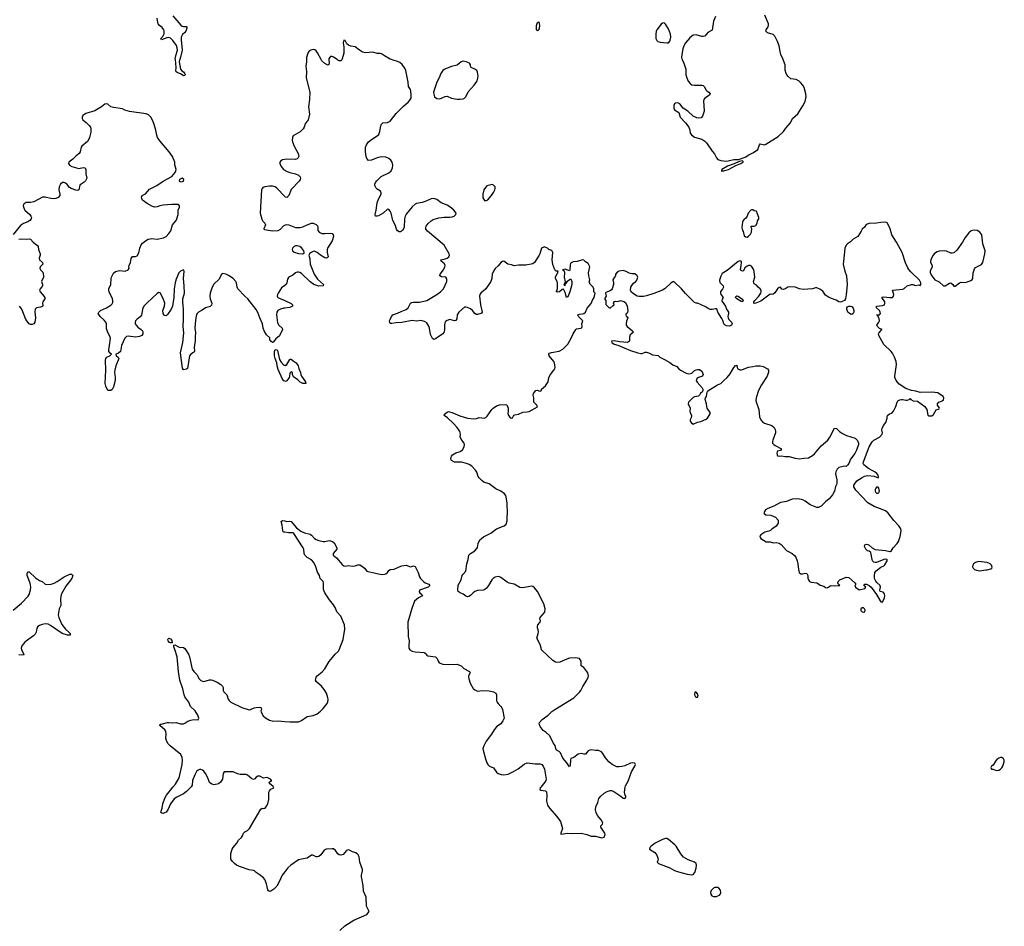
# Model space of a CAD drawing. Header units: inches. Extents: x 1384771 to 1534001, y 461348 to 645899.
# Tile 89 of 105: x 1456360 to 1469884, y 588088 to 600548. Entities that reach past the tile are written whole.
import ezdxf

# ---------------------------------------------------------------- set-up
doc = ezdxf.new("R2010")
doc.units = ezdxf.units.IN
doc.header["$MEASUREMENT"] = 0
for name, color, linetype in [('B4558', 7, 'Continuous'), ('B4559', 7, 'Continuous'), ('B4568', 7, 'Continuous'), ('B4569', 7, 'Continuous'), ('B4650', 7, 'Continuous'), ('B4660', 7, 'Continuous')]:
    doc.layers.add(name, color=color, linetype=linetype)

msp = doc.modelspace()

# ---------------------------------------------------------------- linework, layer by layer
at = {"layer": 'B4558', "color": 6, "elevation": 800}
for points in [[(1458709, 590000), (1458650, 589943), (1458608, 589910), (1458516, 589864), (1458482, 589838), (1458430, 589773), (1458395, 589690), (1458370, 589659), (1458350, 589646), (1458330, 589639), (1458310, 589643), (1458300, 589650), (1458302, 589670), (1458316, 589710), (1458324, 589770), (1458354, 589850), (1458378, 589890), (1458430, 589961), (1458465, 590000)], [(1460000, 588836), (1459963, 588790), (1459929, 588710), (1459890, 588642), (1459850, 588598), (1459810, 588571), (1459790, 588568), (1459776, 588576), (1459768, 588588), (1459750, 588670), (1459727, 588730), (1459710, 588753), (1459650, 588801), (1459607, 588827), (1459586, 588850), (1459570, 588857), (1459510, 588864), (1459377, 588910), (1459337, 588930), (1459311, 588951), (1459281, 588981), (1459262, 589010), (1459261, 589090), (1459278, 589150), (1459290, 589171), (1459341, 589230), (1459366, 589270), (1459406, 589310), (1459420, 589330), (1459436, 589370), (1459454, 589386), (1459490, 589404), (1459518, 589430), (1459670, 589699), (1459690, 589713), (1459710, 589705), (1459730, 589713), (1459750, 589739), (1459767, 589773), (1459782, 589830), (1459784, 589930), (1459790, 589950), (1459809, 589971), (1459851, 589990), (1459846, 590000)]]:
    msp.add_lwpolyline(points, dxfattribs=at)
at = {"layer": 'B4559', "color": 6}
for points, elevation in [([(1458558, 600000), (1458554, 599990), (1458552, 599970), (1458568, 599870), (1458587, 599847), (1458610, 599831), (1458630, 599804), (1458634, 599790), (1458630, 599780), (1458610, 599777), (1458579, 599799), (1458522, 599822), (1458510, 599832), (1458505, 599845), (1458509, 599891), (1458498, 600000)], 700), ([(1460000, 596585), (1459990, 596584), (1459940, 596570), (1459905, 596550), (1459891, 596530), (1459886, 596490), (1459902, 596382), (1459920, 596350), (1459965, 596310), (1459968, 596290), (1459930, 596204), (1459880, 596160), (1459842, 596118), (1459830, 596113), (1459810, 596128), (1459797, 596150), (1459795, 596175), (1459750, 596217), (1459718, 596270), (1459704, 596310), (1459695, 596370), (1459656, 596450), (1459630, 596526), (1459610, 596563), (1459493, 596710), (1459450, 596747), (1459354, 596850), (1459346, 596870), (1459339, 596930), (1459330, 596951), (1459293, 596990), (1459230, 597032), (1459190, 597053), (1459150, 597061), (1459130, 597050), (1459099, 596981), (1459027, 596913), (1459004, 596870), (1458977, 596790), (1458970, 596750), (1458977, 596710), (1458998, 596650), (1458994, 596626), (1458974, 596606), (1458914, 596586), (1458866, 596554), (1458817, 596530), (1458798, 596510), (1458790, 596495), (1458778, 596450), (1458769, 596369), (1458767, 596310), (1458773, 596247), (1458768, 596190), (1458768, 596130), (1458756, 596050), (1458760, 595990), (1458748, 595972), (1458709, 595951), (1458693, 595927), (1458664, 595756), (1458653, 595747), (1458610, 595734), (1458598, 595758), (1458569, 595970), (1458601, 596110), (1458615, 596245), (1458603, 596330), (1458610, 596430), (1458610, 596570), (1458599, 596670), (1458602, 596710), (1458622, 596790), (1458621, 596890), (1458610, 596990), (1458620, 597090), (1458610, 597112), (1458570, 597091), (1458547, 597070), (1458510, 596984), (1458495, 596930), (1458480, 596850), (1458477, 596730), (1458459, 596610), (1458442, 596570), (1458390, 596497), (1458370, 596480), (1458350, 596484), (1458329, 596510), (1458325, 596550), (1458350, 596610), (1458352, 596650), (1458330, 596718), (1458290, 596793), (1458270, 596797), (1458250, 596783), (1458110, 596658), (1458066, 596610), (1458047, 596570), (1458039, 596510), (1458031, 596489), (1458014, 596466), (1457968, 596430), (1457952, 596410), (1457946, 596390), (1457948, 596370), (1457958, 596350), (1457984, 596324), (1458030, 596292), (1458045, 596270), (1458051, 596250), (1458051, 596229), (1458039, 596210), (1458005, 596195), (1457950, 596184), (1457850, 596200), (1457828, 596192), (1457806, 596170), (1457760, 596070), (1457744, 595990), (1457716, 595964), (1457682, 595950), (1457687, 595930), (1457711, 595911), (1457720, 595890), (1457680, 595790), (1457665, 595730), (1457663, 595703), (1457673, 595630), (1457673, 595590), (1457650, 595501), (1457630, 595464), (1457610, 595454), (1457570, 595454), (1457542, 595510), (1457536, 595550), (1457543, 595730), (1457540, 595870), (1457544, 595890), (1457558, 595910), (1457598, 595930), (1457623, 595950), (1457603, 595963), (1457583, 595990), (1457582, 596010), (1457595, 596070), (1457607, 596170), (1457599, 596199), (1457570, 596251), (1457550, 596304), (1457550, 596370), (1457544, 596390), (1457520, 596420), (1457464, 596470), (1457439, 596510), (1457446, 596530), (1457468, 596550), (1457550, 596590), (1457610, 596627), (1457630, 596645), (1457638, 596662), (1457640, 596690), (1457634, 596710), (1457587, 596810), (1457582, 596830), (1457586, 596850), (1457613, 596907), (1457615, 596990), (1457620, 597010), (1457650, 597064), (1457674, 597086), (1457730, 597100), (1457810, 597090), (1457852, 597110), (1457864, 597130), (1457858, 597150), (1457862, 597170), (1457883, 597210), (1457892, 597268), (1457898, 597282), (1457910, 597293), (1457950, 597295), (1457975, 597305), (1457996, 597344), (1458011, 597410), (1458028, 597452), (1458045, 597475), (1458090, 597510), (1458126, 597530), (1458150, 597537), (1458170, 597540), (1458250, 597531), (1458333, 597550), (1458370, 597570), (1458410, 597610), (1458434, 597646), (1458458, 597730), (1458510, 597788), (1458520, 597810), (1458538, 597870), (1458538, 597930), (1458554, 597970), (1458556, 597990), (1458543, 598010), (1458450, 598010), (1458330, 598000), (1458286, 597990), (1458250, 597976), (1458210, 597973), (1458182, 597982), (1458110, 598024), (1458048, 598070), (1458036, 598090), (1458034, 598110), (1458044, 598130), (1458090, 598156), (1458141, 598219), (1458242, 598270), (1458332, 598328), (1458450, 598392), (1458496, 598450), (1458506, 598470), (1458508, 598490), (1458493, 598553), (1458489, 598591), (1458457, 598670), (1458415, 598730), (1458283, 598883), (1458254, 598930), (1458242, 598962), (1458230, 599030), (1458209, 599110), (1458190, 599160), (1458160, 599210), (1458130, 599240), (1458096, 599256), (1457870, 599287), (1457806, 599306), (1457770, 599324), (1457650, 599340), (1457612, 599352), (1457570, 599387), (1457550, 599393), (1457530, 599387), (1457484, 599350), (1457390, 599297), (1457270, 599258), (1457228, 599230), (1457218, 599210), (1457217, 599190), (1457229, 599170), (1457275, 599135), (1457315, 599095), (1457331, 599070), (1457336, 599050), (1457336, 599004), (1457319, 598930), (1457310, 598904), (1457290, 598876), (1457214, 598810), (1457204, 598796), (1457189, 598730), (1457176, 598710), (1457130, 598674), (1457090, 598630), (1457036, 598590), (1457028, 598570), (1457045, 598550), (1457076, 598530), (1457170, 598502), (1457230, 598516), (1457257, 598510), (1457269, 598490), (1457268, 598430), (1457280, 598370), (1457274, 598350), (1457265, 598335), (1457244, 598316), (1457203, 598290), (1457187, 598273), (1457170, 598210), (1457158, 598202), (1457130, 598204), (1457066, 598226), (1457042, 598242), (1457010, 598285), (1456990, 598303), (1456970, 598310), (1456950, 598309), (1456920, 598290), (1456901, 598250), (1456899, 598210), (1456911, 598150), (1456909, 598130), (1456890, 598106), (1456856, 598090), (1456826, 598086), (1456789, 598089), (1456710, 598108), (1456672, 598108), (1456555, 598045), (1456510, 598036), (1456450, 598034), (1456422, 598018), (1456414, 598010), (1456408, 597990), (1456419, 597950), (1456431, 597930), (1456498, 597870), (1456513, 597850), (1456520, 597830), (1456517, 597810), (1456498, 597790), (1456470, 597770), (1456410, 597747), (1456370, 597721), (1456270, 597594)], 800), ([(1460000, 598625), (1459970, 598620), (1459948, 598610), (1459935, 598590), (1459933, 598570), (1459950, 598529), (1459985, 598490), (1460000, 598480)], 800), ([(1460000, 598116), (1459890, 598235), (1459870, 598250), (1459830, 598262), (1459790, 598262), (1459727, 598253), (1459700, 598240), (1459690, 598230), (1459683, 598210), (1459664, 597890), (1459685, 597805), (1459700, 597780), (1459727, 597750), (1459736, 597730), (1459714, 597674), (1459714, 597670), (1459724, 597664), (1459830, 597645), (1459910, 597651), (1459943, 597670), (1459984, 597716), (1460000, 597724)], 800), ([(1456350, 597532), (1456390, 597536), (1456450, 597532), (1456490, 597536), (1456510, 597532), (1456545, 597490), (1456606, 597446), (1456614, 597430), (1456617, 597390), (1456643, 597330), (1456641, 597310), (1456629, 597270), (1456631, 597250), (1456673, 597210), (1456676, 597190), (1456642, 597150), (1456635, 597130), (1456647, 597110), (1456679, 597079), (1456689, 597030), (1456687, 597010), (1456659, 596950), (1456672, 596910), (1456672, 596890), (1456661, 596870), (1456641, 596850), (1456631, 596830), (1456639, 596810), (1456673, 596773), (1456704, 596730), (1456705, 596710), (1456678, 596670), (1456675, 596650), (1456679, 596621), (1456674, 596606), (1456644, 596596), (1456592, 596588), (1456572, 596568), (1456569, 596531), (1456575, 596450), (1456569, 596390), (1456552, 596370), (1456530, 596359), (1456510, 596358), (1456490, 596367), (1456443, 596430), (1456390, 596570), (1456358, 596610)], 800), ([(1460000, 596896), (1459958, 596862), (1459909, 596790), (1459899, 596770), (1459896, 596750), (1459906, 596730), (1460000, 596687)], 800), ([(1460000, 595580), (1459990, 595584), (1459970, 595610), (1459910, 595739), (1459898, 595790), (1459894, 595834), (1459870, 595893), (1459862, 595930), (1459860, 595990), (1459870, 596014), (1459890, 596010), (1459900, 596000), (1459930, 595876), (1459950, 595843), (1459990, 595801), (1460000, 595799)], 800), ([(1460000, 593504), (1459990, 593505), (1459981, 593510), (1459973, 593530), (1459963, 593603), (1459950, 593652), (1459970, 593666), (1460000, 593660)], 800), ([(1456270, 592435), (1456385, 592530), (1456475, 592625), (1456491, 592649), (1456509, 592710), (1456511, 592750), (1456502, 592802), (1456464, 592910), (1456461, 592939), (1456470, 592959), (1456490, 592960), (1456578, 592878), (1456630, 592842), (1456670, 592825), (1456710, 592790), (1456730, 592785), (1456790, 592789), (1456835, 592805), (1456875, 592825), (1456970, 592893), (1457050, 592927), (1457070, 592926), (1457090, 592911), (1457076, 592870), (1456995, 592765), (1456930, 592650), (1456918, 592590), (1456923, 592497), (1456904, 592450), (1456889, 592371), (1456898, 592330), (1456937, 592237), (1456990, 592174), (1457036, 592130), (1457051, 592110), (1457051, 592090), (1457018, 592090), (1456941, 592110), (1456782, 592222), (1456750, 592239), (1456710, 592243), (1456670, 592238), (1456630, 592223), (1456611, 592209), (1456596, 592184), (1456584, 592130), (1456570, 592102), (1456550, 592079), (1456484, 592036), (1456430, 591991), (1456410, 591971), (1456390, 591941), (1456381, 591910), (1456383, 591890), (1456415, 591830), (1456410, 591813), (1456350, 591819)], 800), ([(1458465, 590000), (1458500, 590040), (1458550, 590130), (1458593, 590310), (1458597, 590370), (1458593, 590410), (1458571, 590450), (1458425, 590570), (1458397, 590597), (1458380, 590630), (1458369, 590669), (1458370, 590730), (1458365, 590770), (1458355, 590790), (1458285, 590850), (1458283, 590857), (1458293, 590867), (1458305, 590865), (1458389, 590889), (1458410, 590890), (1458455, 590885), (1458510, 590888), (1458570, 590870), (1458610, 590870), (1458630, 590879), (1458670, 590908), (1458710, 590923), (1458750, 590929), (1458810, 590927), (1458819, 590950), (1458806, 590990), (1458768, 591050), (1458705, 591110), (1458683, 591170), (1458630, 591244), (1458618, 591270), (1458600, 591350), (1458559, 591470), (1458540, 591590), (1458524, 591790), (1458497, 591877), (1458475, 591930), (1458477, 591950), (1458490, 591955), (1458550, 591926), (1458610, 591918), (1458630, 591907), (1458677, 591830), (1458690, 591790), (1458730, 591621), (1458750, 591588), (1458791, 591550), (1458825, 591490), (1458850, 591466), (1458870, 591455), (1458890, 591452), (1458966, 591474), (1458990, 591475), (1459010, 591471), (1459070, 591445), (1459124, 591410), (1459145, 591390), (1459153, 591370), (1459154, 591330), (1459166, 591310), (1459205, 591270), (1459225, 591210), (1459238, 591190), (1459260, 591170), (1459410, 591097), (1459510, 591065), (1459530, 591067), (1459581, 591090), (1459610, 591097), (1459650, 591098), (1459673, 591093), (1459678, 591090), (1459681, 591070), (1459674, 591050), (1459676, 591030), (1459703, 590983), (1459734, 590954), (1459790, 590921), (1459848, 590908), (1459910, 590913), (1460000, 590905)], 800), ([(1459846, 590000), (1459841, 590010), (1459792, 590050), (1459786, 590070), (1459824, 590090), (1459815, 590095), (1459806, 590110), (1459770, 590128), (1459749, 590131), (1459710, 590122), (1459657, 590150), (1459630, 590153), (1459610, 590140), (1459590, 590114), (1459570, 590107), (1459550, 590114), (1459490, 590166), (1459470, 590175), (1459390, 590173), (1459350, 590182), (1459290, 590209), (1459190, 590213), (1459170, 590209), (1459155, 590190), (1459146, 590110), (1459120, 590070), (1459090, 590048), (1459030, 590034), (1459001, 590041), (1458965, 590065), (1458946, 590130), (1458911, 590190), (1458890, 590218), (1458870, 590235), (1458850, 590243), (1458830, 590243), (1458810, 590234), (1458790, 590216), (1458764, 590170), (1458733, 590090), (1458728, 590030), (1458715, 590005), (1458709, 590000)], 800)]:
    msp.add_lwpolyline(points, dxfattribs=dict(at, elevation=elevation))
at = {"layer": 'B4559', "color": 6, "elevation": 800}
for points in [[(1458590, 598370), (1458563, 598357), (1458555, 598350), (1458550, 598330), (1458570, 598321), (1458590, 598324), (1458610, 598330), (1458614, 598350)], [(1458430, 591984), (1458417, 591990), (1458399, 592010), (1458394, 592030), (1458399, 592041), (1458409, 592050), (1458430, 592040), (1458450, 592015), (1458454, 591986), (1458450, 591984)]]:
    msp.add_lwpolyline(points, close=True, dxfattribs=at)
at = {"layer": 'B4568', "color": 6, "elevation": 800}
for points in [[(1463518, 590000), (1463510, 589990), (1463505, 589970), (1463519, 589959), (1463583, 589950), (1463594, 589934), (1463599, 589890), (1463594, 589810), (1463610, 589751), (1463639, 589710), (1463737, 589597), (1463786, 589530), (1463816, 589430), (1463791, 589370), (1463794, 589354), (1463890, 589368), (1463950, 589362), (1464070, 589366), (1464152, 589352), (1464210, 589327), (1464270, 589327), (1464354, 589306), (1464389, 589311), (1464401, 589350), (1464396, 589370), (1464342, 589450), (1464343, 589470), (1464366, 589490), (1464370, 589510), (1464346, 589550), (1464297, 589610), (1464280, 589650), (1464271, 589690), (1464273, 589730), (1464300, 589790), (1464315, 589845), (1464342, 589878), (1464390, 589919), (1464430, 589941), (1464470, 589954), (1464490, 589954), (1464521, 589941), (1464618, 589878), (1464650, 589851), (1464670, 589845), (1464678, 589850), (1464689, 589870), (1464677, 589890), (1464667, 589930), (1464678, 590000)], [(1460755, 588030), (1460824, 588096), (1460950, 588171), (1461129, 588251), (1461162, 588290), (1461125, 588365), (1461120, 588490), (1461083, 588570), (1461078, 588650), (1461055, 588770), (1461055, 588790), (1461069, 588850), (1461068, 588870), (1461034, 588970), (1461021, 589041), (1461010, 589071), (1460976, 589096), (1460930, 589112), (1460890, 589135), (1460870, 589139), (1460850, 589130), (1460805, 589075), (1460770, 589064), (1460750, 589070), (1460730, 589084), (1460698, 589130), (1460670, 589151), (1460650, 589154), (1460571, 589149), (1460544, 589136), (1460497, 589070), (1460470, 589048), (1460450, 589042), (1460430, 589045), (1460387, 589067), (1460370, 589064), (1460310, 589025), (1460230, 589012), (1460190, 589001), (1460086, 588930), (1460044, 588890), (1460000, 588836)]]:
    msp.add_lwpolyline(points, dxfattribs=at)
for points in [[(1465230, 589294), (1465190, 589282), (1465087, 589230), (1465033, 589190), (1465013, 589170), (1465009, 589149), (1465082, 589102), (1465110, 589066), (1465128, 589010), (1465127, 588993), (1465118, 588970), (1465132, 588950), (1465290, 588891), (1465356, 588856), (1465410, 588835), (1465530, 588803), (1465590, 588796), (1465610, 588798), (1465633, 588827), (1465653, 588887), (1465656, 588930), (1465650, 588950), (1465630, 588971), (1465541, 589001), (1465478, 589038), (1465442, 589082), (1465379, 589190), (1465360, 589210), (1465270, 589281), (1465250, 589293)], [(1465910, 588621), (1465891, 588610), (1465859, 588581), (1465848, 588552), (1465851, 588530), (1465868, 588508), (1465890, 588499), (1465930, 588498), (1465950, 588505), (1465970, 588515), (1465987, 588533), (1465992, 588550), (1465985, 588585), (1465965, 588610), (1465950, 588620)]]:
    msp.add_lwpolyline(points, close=True, dxfattribs=at)
at = {"layer": 'B4569', "color": 6, "elevation": 800}
for points in [[(1460299, 600000), (1460299, 599970), (1460290, 599910), (1460298, 599838), (1460296, 599750), (1460347, 599550), (1460342, 599450), (1460329, 599351), (1460339, 599250), (1460331, 599209), (1460320, 599170), (1460281, 599119), (1460267, 599070), (1460253, 599050), (1460210, 599005), (1460118, 598950), (1460107, 598930), (1460103, 598890), (1460108, 598870), (1460131, 598810), (1460184, 598710), (1460192, 598670), (1460187, 598650), (1460170, 598634), (1460150, 598627), (1460030, 598630), (1460000, 598625)], [(1460607, 600000), (1460610, 599950), (1460606, 599934), (1460590, 599924), (1460550, 599944), (1460510, 599981), (1460500, 600000)], [(1460786, 600000), (1460784, 599996), (1460770, 599983), (1460750, 599982), (1460730, 599992), (1460719, 600000)], [(1464678, 590000), (1464681, 590019), (1464717, 590083), (1464763, 590210), (1464811, 590290), (1464818, 590310), (1464809, 590329), (1464773, 590333), (1464750, 590328), (1464670, 590294), (1464630, 590283), (1464590, 590278), (1464562, 590282), (1464497, 590310), (1464450, 590350), (1464405, 590405), (1464370, 590462), (1464350, 590485), (1464310, 590505), (1464270, 590503), (1464210, 590512), (1464190, 590509), (1464170, 590500), (1464130, 590452), (1464110, 590452), (1464070, 590461), (1464030, 590454), (1463970, 590409), (1463930, 590395), (1463924, 590376), (1463921, 590299), (1463910, 590278), (1463873, 590333), (1463818, 590398), (1463787, 590470), (1463770, 590489), (1463730, 590514), (1463715, 590575), (1463689, 590610), (1463661, 590670), (1463635, 590710), (1463593, 590750), (1463550, 590781), (1463510, 590835), (1463497, 590870), (1463500, 590890), (1463536, 590930), (1463620, 590990), (1463670, 591040), (1463710, 591070), (1463970, 591229), (1464050, 591306), (1464068, 591330), (1464095, 591385), (1464151, 591469), (1464168, 591510), (1464171, 591531), (1464164, 591570), (1464152, 591590), (1464110, 591643), (1464074, 591670), (1464073, 591730), (1464047, 591767), (1463996, 591776), (1463913, 591773), (1463850, 591752), (1463781, 591719), (1463750, 591715), (1463719, 591719), (1463683, 591743), (1463529, 591890), (1463521, 591910), (1463510, 591961), (1463463, 592050), (1463483, 592110), (1463485, 592130), (1463481, 592161), (1463470, 592190), (1463470, 592210), (1463479, 592230), (1463508, 592270), (1463513, 592290), (1463506, 592310), (1463511, 592330), (1463573, 592407), (1463577, 592450), (1463560, 592520), (1463531, 592571), (1463495, 592650), (1463470, 592691), (1463430, 592742), (1463410, 592757), (1463390, 592762), (1463270, 592739), (1463230, 592744), (1463153, 592790), (1463085, 592805), (1463057, 592817), (1462970, 592884), (1462950, 592893), (1462930, 592895), (1462890, 592888), (1462862, 592870), (1462845, 592850), (1462797, 592770), (1462770, 592735), (1462750, 592718), (1462730, 592709), (1462650, 592705), (1462610, 592691), (1462587, 592673), (1462550, 592633), (1462530, 592620), (1462510, 592617), (1462490, 592625), (1462450, 592655), (1462409, 592670), (1462383, 592690), (1462376, 592710), (1462384, 592776), (1462423, 592850), (1462436, 592910), (1462449, 592930), (1462490, 592970), (1462500, 593070), (1462520, 593130), (1462530, 593190), (1462552, 593210), (1462612, 593250), (1462641, 593279), (1462647, 593293), (1462658, 593350), (1462682, 593398), (1462701, 593419), (1462730, 593440), (1462829, 593491), (1462908, 593552), (1463015, 593590), (1463044, 593616), (1463057, 593663), (1463061, 593810), (1463056, 593850), (1463057, 593910), (1463044, 593984), (1463035, 594010), (1463020, 594030), (1462968, 594070), (1462901, 594101), (1462810, 594168), (1462733, 594193), (1462710, 594209), (1462670, 594251), (1462659, 594270), (1462638, 594330), (1462619, 594359), (1462570, 594413), (1462535, 594435), (1462496, 594450), (1462430, 594465), (1462330, 594469), (1462290, 594490), (1462284, 594510), (1462287, 594533), (1462290, 594550), (1462305, 594570), (1462350, 594596), (1462410, 594615), (1462442, 594638), (1462464, 594676), (1462470, 594710), (1462464, 594730), (1462431, 594770), (1462410, 594810), (1462416, 594850), (1462404, 594890), (1462393, 594910), (1462364, 594950), (1462319, 594999), (1462236, 595076), (1462189, 595110), (1462195, 595125), (1462230, 595155), (1462250, 595165), (1462310, 595146), (1462405, 595105), (1462510, 595073), (1462597, 595063), (1462634, 595066), (1462670, 595082), (1462746, 595074), (1462761, 595079), (1462782, 595098), (1462845, 595190), (1462865, 595210), (1462910, 595241), (1462950, 595256), (1463030, 595261), (1463050, 595256), (1463068, 595210), (1463071, 595170), (1463066, 595134), (1463072, 595110), (1463090, 595085), (1463110, 595071), (1463130, 595075), (1463149, 595111), (1463162, 595118), (1463210, 595125), (1463270, 595153), (1463330, 595157), (1463356, 595164), (1463472, 595228), (1463461, 595250), (1463421, 595290), (1463424, 595350), (1463413, 595390), (1463418, 595410), (1463430, 595431), (1463451, 595451), (1463470, 595458), (1463490, 595446), (1463510, 595441), (1463528, 595450), (1463529, 595470), (1463582, 595518), (1463621, 595570), (1463626, 595630), (1463649, 595670), (1463697, 595730), (1463709, 595750), (1463715, 595770), (1463706, 595830), (1463696, 595850), (1463633, 595930), (1463629, 595950), (1463636, 595964), (1463664, 595976), (1463770, 595992), (1463818, 596022), (1463891, 596089), (1463936, 596170), (1463961, 596230), (1463997, 596290), (1464010, 596298), (1464070, 596310), (1464080, 596320), (1464084, 596330), (1464081, 596370), (1464093, 596410), (1464035, 596470), (1464027, 596493), (1464050, 596503), (1464090, 596505), (1464110, 596510), (1464130, 596530), (1464156, 596584), (1464210, 596647), (1464227, 596693), (1464249, 596730), (1464266, 596790), (1464246, 596810), (1464248, 596850), (1464238, 596870), (1464198, 596910), (1464182, 596942), (1464189, 596971), (1464176, 597030), (1464173, 597070), (1464189, 597150), (1464184, 597170), (1464170, 597198), (1464130, 597222), (1464110, 597242), (1464089, 597249), (1464015, 597225), (1463960, 597220), (1463934, 597206), (1463924, 597196), (1463919, 597181), (1463917, 597110), (1463910, 597095), (1463850, 597119), (1463814, 597110), (1463827, 597107), (1463837, 597097), (1463844, 597064), (1463838, 597010), (1463853, 596947), (1463842, 596918), (1463834, 596910), (1463838, 596898), (1463850, 596894), (1463856, 596924), (1463870, 596932), (1463884, 596956), (1463910, 596976), (1463930, 596985), (1463945, 596950), (1463944, 596910), (1463917, 596810), (1463890, 596738), (1463870, 596729), (1463850, 596798), (1463830, 596846), (1463810, 596838), (1463773, 596807), (1463750, 596804), (1463729, 596809), (1463738, 596822), (1463745, 596855), (1463745, 596930), (1463742, 596950), (1463720, 596990), (1463718, 597010), (1463742, 597058), (1463753, 597070), (1463753, 597087), (1463758, 597090), (1463730, 597094), (1463711, 597111), (1463685, 597185), (1463675, 597250), (1463685, 597350), (1463670, 597374), (1463630, 597390), (1463609, 597410), (1463570, 597426), (1463557, 597423), (1463527, 597410), (1463506, 597330), (1463495, 597310), (1463430, 597210), (1463406, 597194), (1463310, 597176), (1463210, 597173), (1463150, 597165), (1463117, 597177), (1463066, 597186), (1463010, 597228), (1462990, 597223), (1462967, 597210), (1462933, 597167), (1462890, 597127), (1462867, 597090), (1462851, 597050), (1462845, 596990), (1462832, 596950), (1462761, 596850), (1462692, 596790), (1462681, 596770), (1462676, 596750), (1462689, 596629), (1462712, 596530), (1462705, 596515), (1462692, 596508), (1462650, 596497), (1462630, 596497), (1462610, 596510), (1462581, 596550), (1462550, 596574), (1462510, 596592), (1462490, 596598), (1462470, 596597), (1462390, 596530), (1462371, 596490), (1462364, 596436), (1462350, 596414), (1462330, 596409), (1462270, 596426), (1462230, 596414), (1462210, 596399), (1462200, 596380), (1462193, 596350), (1462194, 596286), (1462186, 596250), (1462173, 596230), (1462160, 596220), (1462070, 596160), (1462050, 596151), (1462030, 596168), (1462003, 596223), (1461989, 596310), (1461978, 596338), (1461950, 596383), (1461920, 596400), (1461870, 596412), (1461810, 596407), (1461750, 596416), (1461610, 596385), (1461530, 596382), (1461470, 596371), (1461455, 596375), (1461444, 596384), (1461441, 596410), (1461447, 596430), (1461468, 596470), (1461486, 596490), (1461547, 596513), (1461601, 596539), (1461670, 596563), (1461698, 596590), (1461728, 596650), (1461740, 596660), (1461770, 596667), (1461850, 596664), (1461950, 596691), (1462090, 596770), (1462142, 596810), (1462179, 596850), (1462226, 596950), (1462227, 596987), (1462211, 597011), (1462152, 597012), (1462131, 597030), (1462137, 597050), (1462181, 597110), (1462198, 597150), (1462202, 597170), (1462194, 597194), (1462151, 597230), (1462144, 597250), (1462190, 597259), (1462230, 597273), (1462254, 597290), (1462264, 597310), (1462257, 597330), (1462189, 597450), (1461961, 597641), (1461940, 597670), (1461938, 597690), (1461943, 597710), (1461970, 597745), (1462010, 597782), (1462040, 597800), (1462116, 597824), (1462190, 597833), (1462270, 597832), (1462302, 597838), (1462327, 597850), (1462349, 597870), (1462356, 597890), (1462324, 597930), (1462270, 597975), (1462230, 597999), (1462150, 598033), (1462090, 598077), (1462050, 598093), (1462010, 598088), (1461930, 598050), (1461890, 598036), (1461810, 598023), (1461790, 598013), (1461750, 597976), (1461666, 597874), (1461655, 597850), (1461647, 597810), (1461640, 597690), (1461620, 597650), (1461590, 597631), (1461570, 597634), (1461550, 597646), (1461535, 597670), (1461515, 597730), (1461486, 597790), (1461460, 597890), (1461450, 597915), (1461430, 597940), (1461410, 597945), (1461351, 597889), (1461290, 597851), (1461270, 597846), (1461247, 597850), (1461243, 597870), (1461258, 597930), (1461270, 598030), (1461290, 598083), (1461325, 598150), (1461327, 598170), (1461315, 598190), (1461270, 598220), (1461255, 598235), (1461238, 598270), (1461238, 598290), (1461247, 598310), (1461267, 598333), (1461327, 598393), (1461430, 598445), (1461461, 598470), (1461481, 598510), (1461486, 598550), (1461476, 598590), (1461458, 598618), (1461430, 598642), (1461390, 598659), (1461330, 598662), (1461270, 598648), (1461190, 598619), (1461150, 598615), (1461130, 598640), (1461121, 598670), (1461111, 598730), (1461111, 598790), (1461123, 598830), (1461152, 598868), (1461190, 598900), (1461272, 598950), (1461292, 598970), (1461308, 599012), (1461318, 599090), (1461330, 599113), (1461350, 599129), (1461410, 599136), (1461450, 599152), (1461530, 599258), (1461630, 599360), (1461701, 599419), (1461720, 599440), (1461738, 599470), (1461739, 599510), (1461732, 599570), (1461726, 599590), (1461702, 599630), (1461697, 599690), (1461662, 599850), (1461650, 599880), (1461613, 599933), (1461579, 599959), (1461550, 599975), (1461490, 599991), (1461468, 600000)], [(1465461, 600000), (1465484, 599950), (1465509, 599870), (1465511, 599790), (1465522, 599750), (1465544, 599704), (1465570, 599671), (1465593, 599653), (1465628, 599648), (1465729, 599649), (1465750, 599644), (1465765, 599625), (1465784, 599584), (1465804, 599564), (1465827, 599550), (1465844, 599530), (1465835, 599510), (1465772, 599470), (1465757, 599450), (1465752, 599430), (1465759, 599370), (1465762, 599290), (1465739, 599221), (1465719, 599201), (1465690, 599195), (1465659, 599199), (1465610, 599223), (1465538, 599290), (1465473, 599333), (1465427, 599390), (1465410, 599401), (1465390, 599405), (1465370, 599400), (1465353, 599390), (1465345, 599370), (1465347, 599330), (1465353, 599310), (1465412, 599272), (1465434, 599210), (1465505, 599130), (1465549, 599069), (1465565, 599030), (1465571, 598990), (1465588, 598968), (1465630, 598935), (1465730, 598908), (1465770, 598881), (1465794, 598854), (1465870, 598740), (1465903, 598703), (1465930, 598651), (1465950, 598628), (1465990, 598613), (1466070, 598602), (1466090, 598608), (1466170, 598628), (1466235, 598625), (1466323, 598657), (1466376, 598690), (1466439, 598721), (1466497, 598763), (1466520, 598830), (1466530, 598844), (1466572, 598832), (1466590, 598830), (1466610, 598836), (1466779, 598941), (1466850, 599010), (1466882, 599058), (1466946, 599130), (1466974, 599190), (1467050, 599256), (1467117, 599363), (1467150, 599426), (1467163, 599490), (1467158, 599530), (1467136, 599616), (1467116, 599650), (1467087, 599687), (1467065, 599705), (1467025, 599725), (1466950, 599737), (1466912, 599770), (1466890, 599810), (1466874, 599854), (1466872, 599930), (1466867, 599950), (1466846, 600000)], [(1460000, 598480), (1460010, 598473), (1460070, 598450), (1460150, 598430), (1460190, 598410), (1460211, 598390), (1460215, 598370), (1460210, 598350), (1460197, 598330), (1460087, 598213), (1460057, 598130), (1460030, 598104), (1460008, 598108), (1460000, 598116)], [(1460000, 597724), (1460010, 597730), (1460030, 597735), (1460056, 597730), (1460150, 597694), (1460170, 597690), (1460210, 597691), (1460250, 597700), (1460309, 597731), (1460370, 597753), (1460390, 597750), (1460430, 597733), (1460450, 597716), (1460457, 597690), (1460456, 597650), (1460475, 597630), (1460510, 597610), (1460550, 597609), (1460630, 597616), (1460652, 597612), (1460667, 597590), (1460668, 597568), (1460651, 597510), (1460588, 597410), (1460581, 597390), (1460582, 597350), (1460596, 597290), (1460585, 597275), (1460570, 597269), (1460550, 597274), (1460493, 597310), (1460448, 597350), (1460410, 597367), (1460390, 597364), (1460365, 597350), (1460342, 597330), (1460333, 597310), (1460343, 597263), (1460350, 597188), (1460406, 597050), (1460450, 596983), (1460535, 596910), (1460528, 596892), (1460470, 596884), (1460400, 596910), (1460350, 596946), (1460230, 597058), (1460207, 597073), (1460190, 597079), (1460170, 597078), (1460150, 597070), (1460110, 597035), (1460064, 597016), (1460050, 597005), (1460037, 596983), (1460028, 596930), (1460018, 596910), (1460000, 596896)], [(1460000, 596687), (1460090, 596646), (1460105, 596630), (1460106, 596610), (1460070, 596592), (1460000, 596585)], [(1460000, 595799), (1460010, 595796), (1460029, 595810), (1460070, 595878), (1460078, 595882), (1460090, 595884), (1460118, 595858), (1460156, 595830), (1460185, 595790), (1460194, 595754), (1460218, 595698), (1460222, 595670), (1460230, 595650), (1460285, 595570), (1460290, 595550), (1460250, 595547), (1460210, 595565), (1460178, 595598), (1460122, 595642), (1460109, 595670), (1460109, 595690), (1460102, 595702), (1460090, 595709), (1460069, 595691), (1460068, 595650), (1460062, 595630), (1460030, 595585), (1460010, 595576), (1460000, 595580)], [(1460000, 593660), (1460030, 593653), (1460070, 593658), (1460090, 593650), (1460164, 593564), (1460220, 593520), (1460270, 593495), (1460350, 593477), (1460370, 593464), (1460410, 593418), (1460430, 593404), (1460470, 593389), (1460530, 593378), (1460550, 593376), (1460610, 593389), (1460630, 593388), (1460657, 593377), (1460677, 593357), (1460718, 593290), (1460718, 593270), (1460666, 593210), (1460664, 593190), (1460712, 593150), (1460790, 593059), (1460810, 593042), (1460830, 593038), (1460870, 593048), (1460930, 593036), (1460970, 593042), (1461006, 593054), (1461030, 593054), (1461070, 593035), (1461098, 593010), (1461130, 592970), (1461143, 592963), (1461230, 592948), (1461330, 592923), (1461370, 592926), (1461390, 592934), (1461411, 592949), (1461430, 592980), (1461448, 592992), (1461503, 592997), (1461570, 593030), (1461610, 593041), (1461670, 593050), (1461730, 593028), (1461770, 593044), (1461790, 593031), (1461832, 592950), (1461852, 592890), (1461865, 592870), (1461910, 592822), (1461930, 592809), (1461979, 592790), (1461994, 592770), (1461970, 592748), (1461851, 592710), (1461847, 592687), (1461858, 592670), (1461885, 592650), (1461891, 592630), (1461837, 592603), (1461784, 592556), (1461745, 592455), (1461690, 592270), (1461689, 592210), (1461697, 592130), (1461697, 592070), (1461710, 592010), (1461703, 591943), (1461705, 591910), (1461719, 591890), (1461749, 591869), (1461790, 591861), (1461915, 591850), (1461930, 591840), (1461950, 591816), (1461967, 591807), (1462071, 591790), (1462094, 591770), (1462108, 591730), (1462123, 591710), (1462170, 591690), (1462245, 591685), (1462369, 591689), (1462422, 591670), (1462461, 591630), (1462537, 591590), (1462542, 591582), (1462546, 591570), (1462526, 591530), (1462524, 591510), (1462529, 591490), (1462549, 591430), (1462570, 591388), (1462590, 591356), (1462610, 591336), (1462650, 591322), (1462710, 591328), (1462810, 591323), (1462870, 591310), (1462900, 591290), (1462911, 591270), (1462909, 591190), (1462913, 591173), (1462930, 591150), (1462970, 591110), (1462982, 591090), (1462990, 591070), (1463016, 590950), (1462997, 590910), (1462967, 590873), (1462910, 590830), (1462876, 590790), (1462839, 590730), (1462767, 590633), (1462734, 590570), (1462723, 590530), (1462724, 590510), (1462756, 590390), (1462775, 590335), (1462790, 590310), (1462811, 590290), (1462870, 590266), (1462910, 590207), (1462931, 590190), (1462973, 590173), (1463008, 590168), (1463070, 590180), (1463144, 590216), (1463207, 590253), (1463290, 590315), (1463330, 590336), (1463441, 590321), (1463510, 590321), (1463531, 590310), (1463550, 590291), (1463570, 590250), (1463589, 590110), (1463586, 590090), (1463575, 590070), (1463518, 590000)], [(1460000, 590905), (1460070, 590898), (1460150, 590896), (1460190, 590900), (1460230, 590917), (1460310, 590970), (1460390, 590987), (1460446, 591010), (1460490, 591044), (1460530, 591082), (1460583, 591150), (1460593, 591170), (1460599, 591210), (1460594, 591230), (1460575, 591290), (1460544, 591344), (1460505, 591390), (1460435, 591450), (1460425, 591470), (1460428, 591490), (1460434, 591510), (1460448, 591530), (1460515, 591585), (1460550, 591625), (1460611, 591729), (1460658, 591782), (1460693, 591830), (1460737, 591870), (1460749, 591890), (1460802, 592030), (1460825, 592170), (1460821, 592230), (1460770, 592350), (1460718, 592410), (1460699, 592459), (1460670, 592507), (1460614, 592574), (1460551, 592670), (1460535, 592715), (1460533, 592810), (1460528, 592828), (1460486, 592870), (1460478, 592910), (1460450, 592956), (1460426, 593030), (1460398, 593090), (1460370, 593123), (1460310, 593156), (1460275, 593190), (1460267, 593210), (1460264, 593270), (1460255, 593290), (1460125, 593485), (1460110, 593496), (1460050, 593498), (1460000, 593504)]]:
    msp.add_lwpolyline(points, dxfattribs=at)
for points in [[(1462450, 599976), (1462426, 599970), (1462370, 599925), (1462290, 599903), (1462210, 599874), (1462190, 599864), (1462173, 599850), (1462144, 599810), (1462120, 599750), (1462088, 599690), (1462044, 599550), (1462046, 599526), (1462059, 599490), (1462090, 599464), (1462130, 599462), (1462206, 599494), (1462230, 599496), (1462292, 599472), (1462370, 599456), (1462410, 599455), (1462450, 599461), (1462470, 599472), (1462487, 599490), (1462521, 599559), (1462602, 599650), (1462640, 599700), (1462654, 599746), (1462656, 599770), (1462648, 599828), (1462637, 599850), (1462613, 599870), (1462559, 599890), (1462551, 599911), (1462551, 599930), (1462540, 599950), (1462492, 599970)], [(1466288, 598608), (1466240, 598600), (1466173, 598567), (1466083, 598537), (1466004, 598490), (1466004, 598476), (1465994, 598470), (1466030, 598469), (1466095, 598490), (1466197, 598543), (1466265, 598570), (1466278, 598582), (1466299, 598590), (1466299, 598599)], [(1462850, 598281), (1462776, 598264), (1462756, 598244), (1462735, 598210), (1462723, 598150), (1462721, 598101), (1462745, 598065), (1462770, 598062), (1462790, 598074), (1462840, 598130), (1462870, 598174), (1462888, 598210), (1462893, 598230), (1462891, 598251), (1462870, 598275)], [(1466430, 597935), (1466410, 597935), (1466402, 597930), (1466366, 597890), (1466350, 597848), (1466330, 597818), (1466310, 597809), (1466296, 597790), (1466290, 597766), (1466281, 597690), (1466286, 597650), (1466296, 597636), (1466310, 597578), (1466330, 597563), (1466350, 597559), (1466370, 597571), (1466399, 597601), (1466413, 597630), (1466415, 597675), (1466408, 597690), (1466406, 597710), (1466450, 597711), (1466470, 597721), (1466489, 597750), (1466496, 597784), (1466513, 597810), (1466513, 597830), (1466488, 597890), (1466486, 597910), (1466478, 597918), (1466450, 597922)], [(1468250, 597764), (1468190, 597763), (1468130, 597752), (1468030, 597745), (1467987, 597733), (1467962, 597698), (1467931, 597669), (1467920, 597640), (1467871, 597569), (1467810, 597534), (1467770, 597494), (1467730, 597469), (1467710, 597449), (1467693, 597407), (1467686, 597310), (1467670, 597190), (1467694, 597090), (1467718, 597030), (1467725, 596910), (1467712, 596768), (1467701, 596710), (1467690, 596689), (1467650, 596669), (1467630, 596666), (1467610, 596669), (1467575, 596695), (1467510, 596715), (1467470, 596734), (1467430, 596763), (1467390, 596816), (1467350, 596845), (1467310, 596864), (1467290, 596864), (1467250, 596850), (1467121, 596841), (1467070, 596848), (1467010, 596870), (1466930, 596879), (1466910, 596874), (1466885, 596855), (1466850, 596842), (1466830, 596846), (1466810, 596874), (1466790, 596869), (1466769, 596851), (1466730, 596796), (1466710, 596777), (1466690, 596773), (1466670, 596778), (1466575, 596705), (1466538, 596682), (1466470, 596652), (1466447, 596647), (1466442, 596650), (1466445, 596670), (1466457, 596690), (1466511, 596749), (1466539, 596790), (1466546, 596810), (1466544, 596830), (1466530, 596849), (1466504, 596870), (1466480, 596900), (1466450, 596918), (1466442, 596930), (1466439, 596950), (1466459, 597010), (1466450, 597086), (1466443, 597110), (1466430, 597135), (1466410, 597159), (1466392, 597172), (1466372, 597172), (1466350, 597162), (1466322, 597138), (1466314, 597130), (1466302, 597098), (1466290, 597094), (1466270, 597099), (1466259, 597110), (1466272, 597168), (1466275, 597215), (1466269, 597229), (1466253, 597233), (1466230, 597224), (1466079, 597101), (1466010, 597058), (1465990, 597025), (1465970, 596970), (1465977, 596937), (1466010, 596906), (1466021, 596890), (1466026, 596870), (1466015, 596845), (1465988, 596812), (1465984, 596796), (1465992, 596770), (1466023, 596730), (1466010, 596709), (1466006, 596690), (1466010, 596676), (1466053, 596610), (1466069, 596569), (1466096, 596530), (1466098, 596510), (1466085, 596470), (1466090, 596450), (1466101, 596430), (1466139, 596390), (1466144, 596370), (1466136, 596350), (1466110, 596338), (1466070, 596342), (1466050, 596351), (1466030, 596370), (1466016, 596416), (1466003, 596443), (1465947, 596527), (1465934, 596574), (1465915, 596575), (1465870, 596563), (1465845, 596565), (1465817, 596577), (1465790, 596598), (1465710, 596636), (1465670, 596650), (1465650, 596650), (1465630, 596660), (1465504, 596784), (1465450, 596849), (1465350, 596945), (1465330, 596944), (1465310, 596931), (1465225, 596855), (1465187, 596833), (1465070, 596786), (1464970, 596752), (1464930, 596745), (1464870, 596742), (1464841, 596750), (1464790, 596781), (1464759, 596810), (1464749, 596831), (1464753, 596870), (1464766, 596894), (1464792, 596928), (1464822, 596950), (1464837, 596970), (1464849, 597010), (1464842, 597030), (1464810, 597054), (1464770, 597054), (1464730, 597064), (1464690, 597089), (1464650, 597099), (1464590, 597094), (1464570, 597082), (1464545, 597050), (1464542, 597030), (1464532, 597008), (1464507, 596973), (1464517, 596930), (1464517, 596910), (1464499, 596850), (1464490, 596835), (1464470, 596822), (1464434, 596810), (1464410, 596798), (1464405, 596790), (1464414, 596750), (1464394, 596710), (1464412, 596690), (1464413, 596633), (1464450, 596592), (1464470, 596585), (1464510, 596622), (1464526, 596630), (1464518, 596650), (1464530, 596674), (1464542, 596678), (1464570, 596676), (1464610, 596691), (1464657, 596677), (1464681, 596661), (1464704, 596610), (1464711, 596549), (1464710, 596526), (1464705, 596515), (1464690, 596506), (1464685, 596490), (1464690, 596474), (1464704, 596464), (1464711, 596451), (1464695, 596405), (1464688, 596372), (1464690, 596350), (1464706, 596330), (1464776, 596270), (1464784, 596250), (1464743, 596217), (1464735, 596185), (1464735, 596130), (1464710, 596111), (1464600, 596120), (1464525, 596135), (1464488, 596130), (1464492, 596110), (1464527, 596090), (1464577, 596077), (1464750, 596003), (1464850, 595968), (1464890, 595960), (1464910, 595962), (1464950, 595981), (1464970, 595981), (1465010, 595967), (1465050, 595943), (1465130, 595932), (1465151, 595910), (1465218, 595878), (1465290, 595835), (1465330, 595804), (1465384, 595784), (1465412, 595750), (1465436, 595730), (1465514, 595690), (1465550, 595682), (1465575, 595685), (1465590, 595692), (1465630, 595726), (1465650, 595736), (1465670, 595739), (1465699, 595739), (1465730, 595716), (1465746, 595670), (1465738, 595650), (1465670, 595628), (1465654, 595610), (1465653, 595590), (1465666, 595566), (1465733, 595490), (1465743, 595470), (1465745, 595450), (1465732, 595430), (1465710, 595415), (1465698, 595390), (1465684, 595376), (1465630, 595364), (1465610, 595355), (1465546, 595290), (1465543, 595270), (1465567, 595210), (1465564, 595170), (1465569, 595150), (1465588, 595110), (1465584, 595076), (1465568, 595050), (1465571, 595030), (1465582, 595010), (1465610, 594991), (1465670, 595019), (1465716, 595024), (1465790, 595058), (1465806, 595070), (1465842, 595130), (1465844, 595150), (1465803, 595210), (1465796, 595230), (1465792, 595270), (1465773, 595330), (1465779, 595350), (1465794, 595370), (1465804, 595430), (1465812, 595448), (1465946, 595530), (1465990, 595549), (1466010, 595565), (1466030, 595588), (1466078, 595630), (1466120, 595680), (1466170, 595767), (1466190, 595794), (1466204, 595796), (1466210, 595802), (1466215, 595770), (1466225, 595750), (1466250, 595736), (1466270, 595735), (1466290, 595739), (1466370, 595774), (1466430, 595781), (1466470, 595792), (1466530, 595792), (1466570, 595784), (1466630, 595751), (1466643, 595730), (1466646, 595706), (1466629, 595650), (1466549, 595530), (1466506, 595450), (1466474, 595350), (1466473, 595310), (1466511, 595190), (1466522, 595090), (1466541, 595050), (1466563, 595023), (1466590, 595004), (1466690, 594970), (1466722, 594942), (1466737, 594917), (1466742, 594890), (1466740, 594870), (1466704, 594770), (1466699, 594750), (1466701, 594730), (1466717, 594710), (1466736, 594696), (1466823, 594650), (1466811, 594629), (1466770, 594616), (1466765, 594610), (1466759, 594590), (1466762, 594570), (1466770, 594556), (1466790, 594551), (1466830, 594552), (1466870, 594543), (1466930, 594545), (1467010, 594521), (1467070, 594511), (1467130, 594522), (1467193, 594527), (1467250, 594558), (1467279, 594581), (1467370, 594692), (1467459, 594770), (1467488, 594810), (1467550, 594936), (1467581, 594930), (1467621, 594890), (1467661, 594861), (1467715, 594835), (1467835, 594795), (1467867, 594767), (1467883, 594730), (1467882, 594710), (1467854, 594630), (1467830, 594587), (1467771, 594510), (1467747, 594450), (1467730, 594424), (1467710, 594409), (1467690, 594413), (1467610, 594396), (1467587, 594370), (1467570, 594335), (1467566, 594306), (1467585, 594225), (1467586, 594170), (1467566, 594134), (1467552, 594068), (1467523, 594017), (1467477, 593963), (1467430, 593924), (1467370, 593863), (1467330, 593843), (1467310, 593842), (1467219, 593879), (1467150, 593932), (1467118, 593950), (1467050, 593962), (1466970, 593960), (1466892, 593928), (1466809, 593911), (1466717, 593863), (1466635, 593830), (1466606, 593810), (1466588, 593790), (1466583, 593770), (1466590, 593759), (1466610, 593744), (1466679, 593739), (1466741, 593710), (1466776, 593670), (1466776, 593630), (1466750, 593589), (1466690, 593547), (1466671, 593529), (1466650, 593519), (1466593, 593507), (1466541, 593470), (1466526, 593450), (1466531, 593430), (1466540, 593420), (1466613, 593373), (1466670, 593370), (1466710, 593357), (1466750, 593362), (1466790, 593355), (1466817, 593337), (1466893, 593253), (1466971, 593210), (1467004, 593184), (1467020, 593160), (1467039, 593110), (1467048, 593068), (1467055, 592990), (1467067, 592950), (1467090, 592932), (1467110, 592932), (1467150, 592943), (1467170, 592938), (1467187, 592910), (1467187, 592873), (1467193, 592850), (1467210, 592827), (1467230, 592819), (1467307, 592807), (1467334, 592794), (1467356, 592776), (1467403, 592763), (1467430, 592746), (1467450, 592742), (1467470, 592750), (1467490, 592766), (1467510, 592770), (1467550, 592766), (1467626, 592770), (1467608, 592788), (1467599, 592810), (1467605, 592830), (1467626, 592850), (1467710, 592885), (1467750, 592882), (1467831, 592810), (1467845, 592790), (1467832, 592770), (1467838, 592750), (1467890, 592711), (1467970, 592731), (1467984, 592750), (1467955, 592770), (1467968, 592790), (1467991, 592790), (1468030, 592774), (1468055, 592750), (1468130, 592650), (1468179, 592559), (1468190, 592547), (1468210, 592545), (1468238, 592602), (1468242, 592630), (1468238, 592658), (1468219, 592679), (1468177, 592690), (1468175, 592710), (1468185, 592750), (1468181, 592761), (1468178, 592770), (1468132, 592812), (1468119, 592830), (1468103, 592870), (1468099, 592910), (1468108, 592950), (1468126, 592974), (1468190, 593024), (1468230, 593042), (1468245, 593055), (1468273, 593110), (1468275, 593130), (1468254, 593134), (1468230, 593130), (1468130, 593089), (1468110, 593086), (1468090, 593091), (1468075, 593110), (1468068, 593128), (1468050, 593225), (1468030, 593243), (1468004, 593250), (1467982, 593270), (1467962, 593310), (1467970, 593332), (1467990, 593338), (1468010, 593336), (1468030, 593325), (1468068, 593288), (1468109, 593269), (1468250, 593255), (1468310, 593239), (1468319, 593241), (1468330, 593246), (1468358, 593290), (1468413, 593347), (1468430, 593375), (1468455, 593445), (1468465, 593495), (1468467, 593530), (1468461, 593550), (1468434, 593594), (1468367, 593667), (1468290, 593767), (1468250, 593796), (1468170, 593832), (1468098, 593858), (1468010, 593909), (1467844, 594084), (1467819, 594130), (1467819, 594150), (1467858, 594210), (1467930, 594258), (1467966, 594274), (1468010, 594282), (1468096, 594276), (1468150, 594254), (1468156, 594264), (1468153, 594290), (1468135, 594310), (1468109, 594330), (1468020, 594380), (1467955, 594430), (1467947, 594450), (1467950, 594470), (1468030, 594677), (1468070, 594747), (1468090, 594771), (1468169, 594810), (1468206, 594850), (1468210, 594870), (1468201, 594910), (1468206, 594930), (1468225, 594970), (1468257, 595010), (1468273, 595070), (1468273, 595090), (1468281, 595110), (1468309, 595130), (1468338, 595142), (1468364, 595170), (1468396, 595230), (1468412, 595290), (1468423, 595310), (1468450, 595324), (1468470, 595329), (1468490, 595329), (1468530, 595317), (1468550, 595318), (1468578, 595330), (1468590, 595342), (1468598, 595330), (1468630, 595311), (1468690, 595304), (1468791, 595231), (1468818, 595190), (1468834, 595114), (1468845, 595105), (1468870, 595103), (1468890, 595106), (1468910, 595124), (1468950, 595186), (1468990, 595202), (1468994, 595210), (1468990, 595218), (1468965, 595250), (1468965, 595270), (1468985, 595290), (1469030, 595311), (1469050, 595325), (1469055, 595345), (1469043, 595370), (1468970, 595421), (1468890, 595427), (1468730, 595424), (1468670, 595445), (1468610, 595453), (1468530, 595478), (1468438, 595538), (1468400, 595590), (1468382, 595630), (1468380, 595650), (1468402, 595810), (1468398, 595850), (1468377, 595910), (1468350, 595966), (1468331, 595990), (1468230, 596083), (1468160, 596210), (1468156, 596230), (1468161, 596239), (1468189, 596270), (1468195, 596285), (1468206, 596290), (1468170, 596304), (1468141, 596330), (1468134, 596350), (1468161, 596390), (1468169, 596410), (1468163, 596443), (1468147, 596473), (1468147, 596487), (1468129, 596490), (1468169, 596491), (1468182, 596510), (1468179, 596530), (1468169, 596550), (1468129, 596590), (1468128, 596610), (1468210, 596619), (1468238, 596630), (1468244, 596650), (1468241, 596670), (1468204, 596730), (1468206, 596734), (1468230, 596740), (1468312, 596728), (1468349, 596731), (1468361, 596750), (1468365, 596770), (1468350, 596831), (1468490, 596844), (1468510, 596855), (1468548, 596892), (1468610, 596907), (1468631, 596911), (1468650, 596898), (1468670, 596896), (1468710, 596902), (1468730, 596894), (1468738, 596910), (1468738, 596930), (1468718, 596970), (1468602, 597082), (1468574, 597114), (1468558, 597138), (1468525, 597205), (1468481, 597350), (1468403, 597490), (1468338, 597590), (1468316, 597676), (1468280, 597750), (1468270, 597759)], [(1469475, 597655), (1469447, 597653), (1469430, 597647), (1469399, 597621), (1469345, 597555), (1469310, 597489), (1469230, 597381), (1469190, 597344), (1469170, 597338), (1469150, 597341), (1469090, 597367), (1469066, 597370), (1468990, 597369), (1468961, 597359), (1468927, 597333), (1468905, 597310), (1468882, 597270), (1468870, 597230), (1468871, 597210), (1468891, 597170), (1468893, 597150), (1468864, 597090), (1468866, 597070), (1468888, 597028), (1468930, 596972), (1468990, 596945), (1469050, 596891), (1469070, 596891), (1469130, 596926), (1469150, 596930), (1469176, 596910), (1469190, 596885), (1469210, 596887), (1469270, 596933), (1469290, 596939), (1469350, 596936), (1469439, 596970), (1469450, 596990), (1469456, 597070), (1469475, 597125), (1469490, 597144), (1469570, 597185), (1469590, 597211), (1469618, 597330), (1469620, 597370), (1469590, 597470), (1469576, 597590), (1469550, 597627), (1469510, 597649)], [(1460170, 597442), (1460150, 597440), (1460128, 597430), (1460109, 597410), (1460102, 597390), (1460105, 597370), (1460130, 597352), (1460190, 597334), (1460250, 597329), (1460263, 597337), (1460268, 597350), (1460263, 597370), (1460233, 597410), (1460206, 597430)], [(1466290, 596669), (1466270, 596673), (1466210, 596710), (1466194, 596730), (1466196, 596744), (1466209, 596751), (1466230, 596747), (1466281, 596710), (1466297, 596690)], [(1467790, 596497), (1467770, 596501), (1467735, 596530), (1467722, 596570), (1467722, 596590), (1467730, 596602), (1467749, 596611), (1467770, 596611), (1467790, 596605), (1467810, 596585), (1467817, 596550), (1467817, 596530), (1467810, 596509)], [(1468150, 594122), (1468130, 594122), (1468118, 594110), (1468111, 594090), (1468111, 594070), (1468118, 594050), (1468130, 594043), (1468150, 594043), (1468159, 594050), (1468169, 594070), (1468159, 594110)], [(1469530, 593102), (1469487, 593090), (1469461, 593070), (1469451, 593050), (1469447, 593030), (1469455, 593010), (1469473, 592993), (1469501, 592981), (1469550, 592973), (1469630, 592989), (1469650, 592989), (1469699, 593001), (1469715, 593010), (1469717, 593023), (1469706, 593050), (1469690, 593069), (1469651, 593089)], [(1467930, 592466), (1467914, 592450), (1467915, 592430), (1467930, 592411), (1467950, 592405), (1467969, 592411), (1467972, 592432), (1467964, 592450), (1467950, 592465)], [(1465634, 591306), (1465631, 591270), (1465644, 591244), (1465650, 591238), (1465670, 591236), (1465678, 591250), (1465670, 591284), (1465650, 591304)], [(1469830, 590406), (1469810, 590399), (1469781, 590379), (1469761, 590359), (1469730, 590302), (1469710, 590288), (1469701, 590270), (1469707, 590247), (1469730, 590246), (1469771, 590231), (1469810, 590236), (1469830, 590248), (1469850, 590267), (1469864, 590290), (1469884, 590350), (1469882, 590370), (1469872, 590390), (1469850, 590406)]]:
    msp.add_lwpolyline(points, close=True, dxfattribs=at)
at = {"layer": 'B4650', "color": 6, "elevation": 700}
for points in [[(1458498, 600000), (1458497, 600010), (1458509, 600069), (1458528, 600130), (1458523, 600163), (1458512, 600192), (1458462, 600262), (1458430, 600293), (1458410, 600303), (1458380, 600300), (1458309, 600270), (1458300, 600290), (1458325, 600315), (1458344, 600356), (1458345, 600390), (1458340, 600410), (1458319, 600439), (1458281, 600470), (1458264, 600490), (1458257, 600510), (1458250, 600570)], [(1458462, 600602), (1458572, 600472), (1458590, 600459), (1458610, 600454), (1458650, 600455), (1458656, 600450), (1458657, 600430), (1458641, 600390), (1458628, 600370), (1458597, 600343), (1458579, 600310), (1458576, 600270), (1458592, 600130), (1458569, 600031), (1458558, 600000)]]:
    msp.add_lwpolyline(points, dxfattribs=at)
at = {"layer": 'B4660', "color": 6}
for points, elevation in [([(1463470, 600395), (1463460, 600410), (1463457, 600430), (1463460, 600470), (1463470, 600511), (1463490, 600519), (1463497, 600497), (1463499, 600470), (1463490, 600409)], 700), ([(1465210, 600503), (1465190, 600501), (1465170, 600486), (1465113, 600410), (1465104, 600390), (1465096, 600350), (1465098, 600290), (1465110, 600262), (1465127, 600247), (1465159, 600239), (1465250, 600229), (1465270, 600232), (1465289, 600251), (1465295, 600265), (1465304, 600310), (1465298, 600350), (1465270, 600422), (1465230, 600487)], 800)]:
    msp.add_lwpolyline(points, close=True, dxfattribs=dict(at, elevation=elevation))
at = {"layer": 'B4660', "color": 6, "elevation": 800}
for points in [[(1465918, 600590), (1465890, 600530), (1465870, 600406), (1465814, 600370), (1465770, 600322), (1465750, 600315), (1465730, 600317), (1465650, 600340), (1465610, 600334), (1465590, 600322), (1465563, 600297), (1465506, 600230), (1465480, 600190), (1465467, 600150), (1465453, 600070), (1465452, 600030), (1465456, 600010), (1465461, 600000)], [(1466846, 600000), (1466816, 600070), (1466804, 600110), (1466791, 600190), (1466768, 600250), (1466730, 600321), (1466710, 600343), (1466630, 600366), (1466610, 600390), (1466611, 600410), (1466639, 600450), (1466646, 600470), (1466645, 600490), (1466593, 600610)], [(1461468, 600000), (1461450, 600008), (1461372, 600050), (1461330, 600078), (1461310, 600083), (1461270, 600082), (1461210, 600103), (1461110, 600093), (1461070, 600104), (1461028, 600128), (1460970, 600176), (1460906, 600186), (1460877, 600197), (1460855, 600215), (1460830, 600264), (1460810, 600269), (1460803, 600230), (1460812, 600172), (1460813, 600090), (1460790, 600009), (1460786, 600000)], [(1460500, 600000), (1460450, 600095), (1460430, 600122), (1460413, 600133), (1460390, 600138), (1460359, 600130), (1460330, 600110), (1460319, 600090), (1460299, 600030), (1460299, 600000)], [(1460719, 600000), (1460670, 600035), (1460650, 600042), (1460630, 600041), (1460614, 600026), (1460607, 600010), (1460607, 600000)]]:
    msp.add_lwpolyline(points, dxfattribs=at)

doc.saveas('drawing.dxf')
